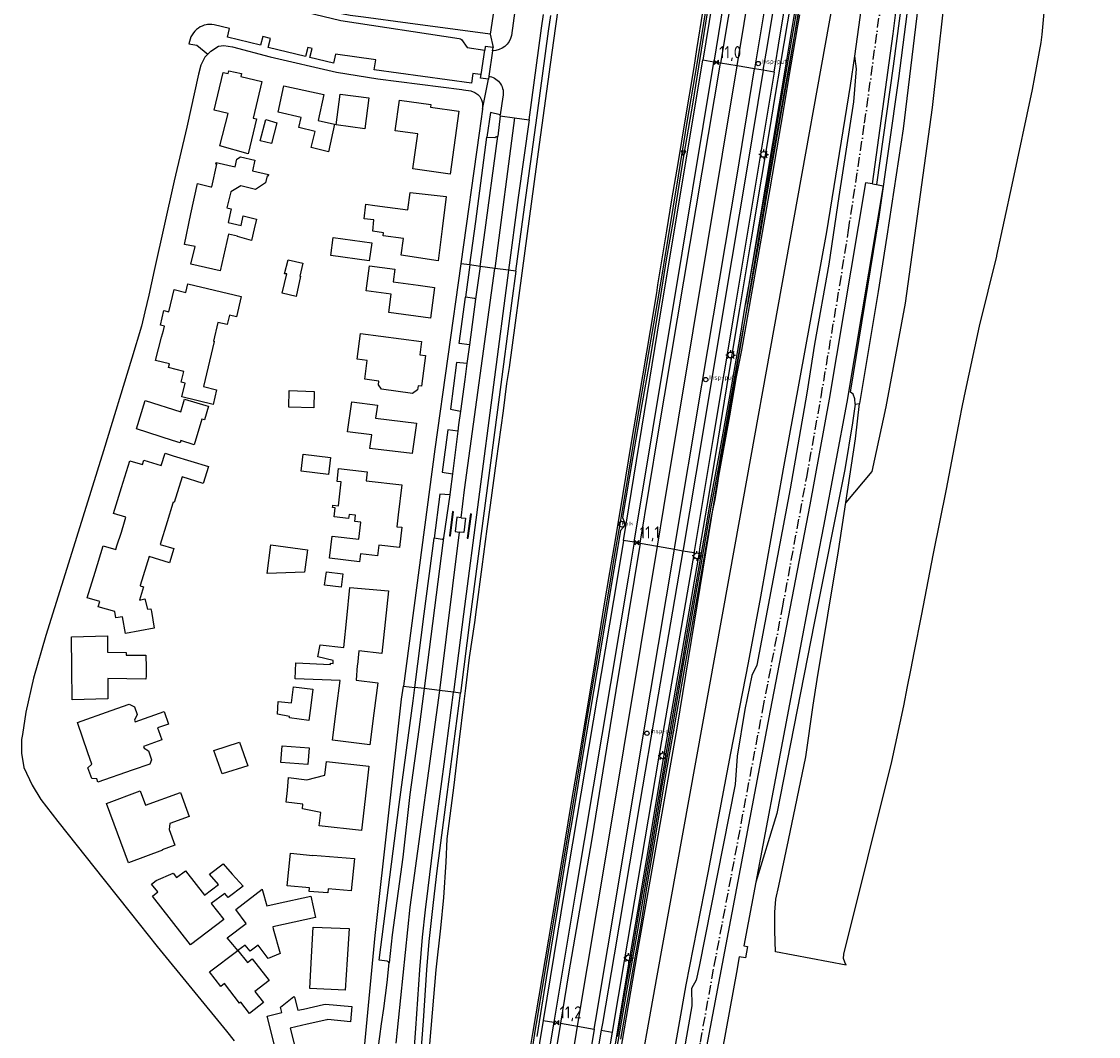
# Model space of a CAD drawing. Extents: x 165936 to 168490, y 440742 to 446306.
# Tile 16 of 78: x 168004 to 168225, y 441117 to 441326. Entities that reach past the tile are written whole.
import ezdxf

# ---------------------------------------------------------------- set-up
doc = ezdxf.new("R2010")
doc.units = 0
doc.header["$LTSCALE"] = 4
doc.linetypes.add('SPOOR', pattern=[0.8, 0.5, -0.15, 0, -0.15])
doc.layers.get('0').update_dxf_attribs({"linetype": 'CONTINUOUS'})
for name, color, linetype in [('G_BTD', 3, 'CONTINUOUS'), ('G_KWD', 1, 'CONTINUOUS'), ('G_OTD', 32, 'CONTINUOUS'), ('G_OWG', 6, 'CONTINUOUS'), ('G_OWT', 6, 'CONTINUOUS'), ('G_WGD', 7, 'CONTINUOUS'), ('LSHD', 3, 'CONTINUOUS'), ('LSPR', 7, 'CONTINUOUS'), ('LVGO', 3, 'CONTINUOUS'), ('PPALHM', 10, 'CONTINUOUS')]:
    doc.layers.add(name, color=color, linetype=linetype)
for name, color, linetype, true_color in [('PBRD', 7, 'CONTINUOUS', 0xbd2877), ('PPAL', 7, 'CONTINUOUS', 0xbd2877), ('PPUT', 7, 'CONTINUOUS', 0xbd2877)]:
    doc.layers.add(name, color=color, linetype=linetype, true_color=true_color)
doc.styles.add('ISO', font='ISO')
doc.linetypes.add('HAAG', pattern='A,0.25,-0.25,[151,BLOK.SHX,S=0.25,R=0,X=0,Y=0],-0.25,0.25', length=1)

# ---------------------------------------------------------------- blocks, each defined once
blk = doc.blocks.new('kilometerpaal')
at = {"color": 0}
for p, q in [((-0.44, 0.44), (0.44, -0.44)), ((-0.44, -0.44), (-0.44, 0.44)), ((0.44, 0.44), (-0.44, -0.44)), ((0.44, -0.44), (0.44, 0.44))]:
    blk.add_line(p, q, dxfattribs=at)
at = {"color": 0, "style": 'ISO'}
blk.add_attdef('KILOMETERPAAL', (0.59, 0.87), '', height=2.5, dxfattribs=at)
blk = doc.blocks.new('kolk')
at = {"color": 0}
blk.add_circle((0, 0), 0.6, dxfattribs=at)
at = {"color": 0, "linetype": 'Continuous', "style": 'ISO'}
blk.add_attdef('KOLK', (-0.04, -0.26), '', height=0.8, dxfattribs=at)
blk = doc.blocks.new('verkeersbord-pl')
at = {"linetype": 'Continuous'}
blk.add_circle((0, 0), 0.03, dxfattribs=at)
blk = doc.blocks.new('verkeersbord')
at = {"color": 0}
for p, q in [((0.5, 0.32), (-0.5, 0.32)), ((-0.5, 0.32), (0, -0.6)), ((0, -0.6), (0.5, 0.32))]:
    blk.add_line(p, q, dxfattribs=at)
blk = doc.blocks.new('lichtmast')
at = {"color": 0}
for p, q in [((-0.6, 0), (-1, 0)), ((-0.71, 0.71), (-0.42, 0.42)), ((0, 0.6), (0, 1)), ((0.42, 0.42), (0.71, 0.71)), ((0.6, 0), (1, 0)), ((-0.42, -0.42), (-0.71, -0.71)), ((0, -0.6), (0, -1)), ((0.42, -0.42), (0.71, -0.71))]:
    blk.add_line(p, q, dxfattribs=at)
blk.add_circle((0, 0), 0.6, dxfattribs=at)
blk = doc.blocks.new('klok')
at = {"color": 0}
blk.add_circle((0, 0), 0.45, dxfattribs=at)
at = {"style": 'ISO'}
blk.add_attdef('KLOK', (0.7, 0), '', height=0.9, dxfattribs=at)

msp = doc.modelspace()

# ---------------------------------------------------------------- linework, layer by layer
at = {"layer": 'G_BTD', "linetype": 'Continuous', "transparency": 33554687}
for points in [[(168224.046, 441624.943), (168225.135, 441619.869), (168220.937, 441582.046), (168218, 441534.811), (168215.793, 441513.484), (168206.566, 441448.027), (168202.366, 441414.138), (168200.428, 441396.554), (168197.71, 441368.118), (168190.996, 441308.066), (168185.43, 441267.867), (168181.44, 441246.576), (168178.596, 441233.291), (168173.252, 441226.959)], [(168222.022, 441625.218), (168221.072, 441620.466), (168219.664, 441610.998), (168218.496, 441603.909), (168217.378, 441595.411), (168214.791, 441571.778), (168213.636, 441554.071), (168212.53, 441539.575), (168211.432, 441527.234), (168205.692, 441487.967), (168202.976, 441468.812), (168200.125, 441451.47), (168197.903, 441432.63), (168195.638, 441403.446), (168194.016, 441389.381), (168190.16, 441348.599), (168188.544, 441333.207), (168185.004, 441303.736), (168181.683, 441281.656), (168179.878, 441270.313), (168176.011, 441247.284)], [(168119.795, 441071.022), (168122.543, 441071.181), (168123.875, 441071.607), (168124.694, 441072.428), (168125.622, 441077.239), (168127.333, 441087.349), (168129.902, 441104.114), (168134.434, 441129.714), (168150.516, 441218.253), (168171.461, 441334.474), (168173.215, 441346.248), (168175.235, 441360.904), (168177.422, 441378.326), (168183.587, 441424.796), (168186.195, 441445.684), (168187.488, 441458.019), (168189.102, 441469.999), (168188.639, 441470.443)], [(168175.182, 441247.145), (168175.059, 441248.276), (168174.708, 441249.178), (168174.179, 441249.608), (168180.094, 441285.66), (168184.119, 441314.032), (168187.3, 441338.551), (168191.575, 441378.106), (168194.465, 441406.224), (168195.078, 441417.857)], [(168193.462, 441404.329), (168192.53, 441396.533), (168189.928, 441373.215), (168187.65, 441353.634), (168184.935, 441331.657), (168182.921, 441316.564), (168179.537, 441292.255)], [(168213.576, 441323.093), (168215.355, 441342.602)], [(168213.376, 441321.428), (168213.576, 441323.093)], [(168212.07, 441314.394), (168213.376, 441321.428)], [(168174.977, 441318.665), (168174.127, 441312.636)], [(168211.583, 441311.768), (168212.07, 441314.394)], [(168174.127, 441312.636), (168169.238, 441282.569)], [(168207.378, 441292.175), (168211.583, 441311.768)], [(168204.269, 441277.685), (168207.378, 441292.175)], [(168169.238, 441282.569), (168160.331, 441233.883)], [(168200.714, 441263.171), (168204.234, 441277.522)], [(168204.234, 441277.522), (168204.269, 441277.685)], [(168197.605, 441248.87), (168200.714, 441263.171)], [(168175.182, 441247.145), (168174.629, 441243.343), (168172.991, 441233.745), (168166.715, 441202.161), (168159.075, 441163.084), (168154.77, 441148.966)], [(168173.252, 441226.959), (168175.249, 441240.038), (168176.011, 441247.284)], [(168175.182, 441247.145), (168176.011, 441247.284)], [(168196.411, 441242.63), (168197.09, 441246.175), (168197.605, 441248.867)], [(168197.605, 441248.867), (168197.605, 441248.87)], [(168193.936, 441229.707), (168196.407, 441242.609)], [(168196.407, 441242.609), (168196.411, 441242.63)], [(168160.331, 441233.883), (168155.678, 441207.584)], [(168191.262, 441216.497), (168193.936, 441229.707)], [(168173.329, 441131.918), (168158.795, 441134.641), (168158.62, 441138.941), (168158.641, 441142.779), (168158.851, 441145.506), (168159.444, 441148.244), (168161.464, 441157.569), (168165.015, 441174.695), (168166.506, 441185.299), (168167.331, 441190.589), (168171.73, 441216.996), (168173.252, 441226.959)], [(168188.802, 441203.65), (168191.262, 441216.497)], [(168155.678, 441207.584), (168153.165, 441194.029)], [(168187.362, 441196.415), (168188.802, 441203.65)], [(168186.587, 441192.522), (168187.362, 441196.415)], [(168153.165, 441194.029), (168149.511, 441175.464)], [(168185.924, 441189.188), (168186.587, 441192.522)], [(168185.133, 441185.214), (168185.924, 441189.188)], [(168182.692, 441173.747), (168185.133, 441185.214)], [(168149.511, 441175.464), (168144.844, 441150.857)], [(168172.797, 441134.158), (168182.692, 441173.747)], [(168144.844, 441150.857), (168140.344, 441127.872)], [(168172.774, 441133.313), (168172.797, 441134.158)], [(168173.005, 441132.509), (168172.774, 441133.313)], [(168173.329, 441131.918), (168173.005, 441132.509)], [(168140.344, 441127.872), (168137.341, 441110.792)]]:
    msp.add_lwpolyline(points, dxfattribs=at)
at = {"layer": 'G_KWD', "linetype": 'Continuous', "transparency": 33554687}
for points in [[(168179.537, 441292.255), (168180.922, 441292.022), (168173.439, 441247.547), (168168.653, 441222.069), (168166.026, 441208.69), (168160.672, 441180.495), (168154.77, 441148.966)], [(168178.724, 441292.392), (168179.537, 441292.255)], [(168154.77, 441148.966), (168152.28, 441135.861), (168153.021, 441135.723), (168152.599, 441133.408), (168151.328, 441133.649), (168150.737, 441130.386), (168147.904, 441114.736), (168148.272, 441114.664), (168147.062, 441108.425), (168146.747, 441108.486), (168145.727, 441102.951), (168144.285, 441094.275), (168144.181, 441092.316), (168143.094, 441085.944), (168142.046, 441080.312), (168141.309, 441076.351), (168141.127, 441076.392), (168139.192, 441066.373), (168138.862, 441066.421), (168138.426, 441066.392), (168135.751, 441066.875)]]:
    msp.add_lwpolyline(points, dxfattribs=at)
at = {"layer": 'G_OTD', "linetype": 'Continuous', "transparency": 33554687}
for points in [[(168042.149, 441319.041), (168041.536, 441318.428), (168040.742, 441316.756), (168040.2, 441314.945), (168037.842, 441304.061), (168035.249, 441293.031), (168031.104, 441274.615), (168030.029, 441269.527), (168029.182, 441266.101), (168028.498, 441263.198), (168026.518, 441256.623), (168020.684, 441237.544), (168013.846, 441215.556), (168008.881, 441199.663), (168006.307, 441190.895), (168004.757, 441183.869), (168004.055, 441179.329), (168003.888, 441178.251), (168003.871, 441175.474), (168004.346, 441172.537), (168006.072, 441168.862), (168007.841, 441165.967), (168011.332, 441161.419), (168020.848, 441149.415), (168026.187, 441142.742), (168031.744, 441135.729), (168045.962, 441118.361), (168047.534, 441116.386)], [(168052.122, 441305.735), (168050.457, 441298.555), (168044.612, 441300.184), (168046.302, 441306.867), (168043.463, 441307.525), (168045.294, 441315.299), (168046.354, 441315.081), (168046.48, 441315.625), (168049.081, 441315.056), (168048.96, 441314.46), (168053.218, 441313.415), (168051.467, 441305.87), (168052.122, 441305.735)], [(168064.2, 441303.15), (168060.815, 441303.976), (168061.3, 441306), (168056.571, 441307.143), (168057.748, 441312.569), (168065.963, 441310.74), (168064.804, 441305.393), (168068.173, 441304.646), (168066.931, 441299), (168063.376, 441299.844), (168064.2, 441303.15)], [(168069.329, 441310.847), (168075.23, 441310.09), (168074.41, 441303.705), (168068.522, 441304.552), (168069.329, 441310.847)], [(168087.89, 441308.151), (168093.718, 441307.342), (168091.921, 441294.408), (168084.267, 441295.471), (168085.267, 441302.672), (168080.655, 441303.326), (168081.545, 441309.597), (168087.966, 441308.686), (168087.89, 441308.151)], [(168056.337, 441304.969), (168055.21, 441300.721), (168052.915, 441301.275), (168054.06, 441305.594), (168056.337, 441304.969)], [(168038.68, 441275.883), (168039.516, 441279.543), (168037.334, 441279.956), (168038.685, 441286.237), (168040.021, 441292.447), (168042.738, 441291.817), (168042.943, 441291.769), (168044.023, 441296.426), (168043.799, 441296.478), (168043.871, 441296.79), (168047.768, 441295.886), (168048.129, 441297.445), (168048.873, 441297.95), (168051.805, 441297.27), (168051.301, 441295.098), (168054.643, 441294.323), (168054.566, 441293.992), (168054.361, 441294.039), (168054.025, 441292.587), (168051.944, 441291.273), (168048.944, 441291.969), (168046.844, 441290.793), (168046.078, 441287.491), (168046.955, 441287.287), (168046.302, 441284.472), (168048.967, 441283.835), (168049.427, 441285.821), (168052.172, 441285.185), (168051.689, 441283.178), (168051.114, 441280.793), (168048.218, 441281.563), (168048.23, 441281.682), (168046.417, 441282.073), (168044.691, 441274.511), (168038.68, 441275.883)], [(168083.723, 441290.662), (168091.092, 441289.797), (168090.291, 441283.197), (168089.491, 441276.612), (168081.851, 441277.74), (168082.346, 441281.157), (168078.192, 441281.746), (168078.271, 441282.337), (168076.029, 441282.706), (168076.248, 441284.982), (168074.239, 441285.237), (168074.641, 441288.213), (168076.486, 441287.963), (168083.207, 441287.098), (168083.723, 441290.662)], [(168075.305, 441276.616), (168067.414, 441277.708), (168067.889, 441281.399), (168075.815, 441280.302), (168075.305, 441276.616)], [(168058.634, 441276.767), (168061.633, 441276.125), (168061.057, 441273.447), (168061.162, 441273.424), (168060.298, 441269.262), (168057.435, 441269.962), (168058.345, 441273.947), (168057.92, 441273.913), (168058.634, 441276.767)], [(168087.865, 441264.842), (168079.343, 441265.974), (168079.845, 441269.75), (168074.676, 441270.437), (168075.357, 441275.558), (168080.541, 441274.868), (168080.194, 441272.263), (168085.36, 441271.576), (168088.722, 441271.129), (168087.865, 441264.842)], [(168032.415, 441263.36), (168033.127, 441266.388), (168034.151, 441266.148), (168035.215, 441270.678), (168037.603, 441270.117), (168038.009, 441271.845), (168049.022, 441269.257), (168048.045, 441265.101), (168046.592, 441265.443), (168046.133, 441263.492), (168044.183, 441263.95), (168043.279, 441260.103), (168043.469, 441260.058), (168043.453, 441259.99), (168041.283, 441250.753), (168043.958, 441250.092), (168043.213, 441247.079), (168036.806, 441248.664), (168037.502, 441251.477), (168036.665, 441251.676), (168037.236, 441253.835), (168034.072, 441254.672), (168034.256, 441255.45), (168031.385, 441256.131), (168032.654, 441260.926), (168033.008, 441262.262), (168033.242, 441263.148), (168032.415, 441263.36)], [(168086.041, 441260.016), (168085.678, 441257.279), (168086.877, 441257.12), (168086.02, 441250.833), (168085.33, 441250.925), (168085.218, 441250.068), (168084.202, 441249.375), (168077.845, 441250.206), (168077.207, 441251.139), (168077.306, 441251.891), (168074.398, 441252.271), (168074.905, 441256.152), (168072.831, 441256.428), (168073.529, 441261.675), (168086.041, 441260.016)], [(168058.877, 441249.931), (168064.026, 441249.766), (168063.918, 441246.381), (168058.768, 441246.546), (168058.877, 441249.931)], [(168036.587, 441239.672), (168036.429, 441239.241), (168034.919, 441239.721), (168027.52, 441242.071), (168029.302, 441247.895), (168036.623, 441245.561), (168037.381, 441248.163), (168041.743, 441246.895), (168042.268, 441246.741), (168041.439, 441243.915), (168040.911, 441244.07), (168039.37, 441238.832), (168036.587, 441239.672)], [(168084.115, 441237.027), (168075.451, 441238.079), (168075.851, 441240.83), (168070.83, 441241.44), (168071.727, 441247.607), (168076.986, 441246.969), (168076.597, 441244.295), (168085.023, 441243.272), (168084.115, 441237.027)], [(168023.245, 441217.331), (168023.482, 441218.067), (168024.379, 441220.882), (168025.014, 441222.99), (168025.328, 441223.971), (168022.797, 441224.692), (168024.428, 441230.028), (168026.107, 441235.523), (168028.738, 441234.793), (168029, 441235.656), (168032.584, 441234.534), (168033.374, 441237.082), (168035.053, 441236.561), (168042.263, 441234.325), (168041.194, 441230.877), (168036.886, 441232.212), (168035.264, 441226.978), (168035.054, 441227.043), (168034.975, 441226.788), (168033.788, 441222.954), (168032.358, 441218.339), (168035.181, 441217.489), (168034.276, 441214.543), (168030.076, 441215.833), (168028.246, 441209.878), (168028.233, 441209.836), (168028.96, 441209.604), (168028.14, 441206.896), (168029.191, 441207.159), (168029.729, 441205.011), (168030.465, 441205.105), (168030.556, 441204.572), (168031.144, 441201.114), (168025.228, 441200.021), (168024.588, 441203.485), (168023.277, 441203.295), (168023.04, 441204.535), (168019.608, 441205.494), (168019.962, 441206.645), (168017.378, 441207.367), (168019.002, 441212.653), (168020.662, 441218.053), (168023.245, 441217.331)], [(168061.767, 441236.905), (168067.356, 441236.195), (168066.908, 441232.671), (168061.32, 441233.381), (168061.767, 441236.905)], [(168068.993, 441226.255), (168069.559, 441231.192), (168068.695, 441231.292), (168068.995, 441233.904), (168074.856, 441233.232), (168074.65, 441231.434), (168081.972, 441230.594), (168081.268, 441224.434), (168080.989, 441221.988), (168082.031, 441221.869), (168081.555, 441217.704), (168077.255, 441218.195), (168077.007, 441216.024), (168073.492, 441216.426), (168073.306, 441214.796), (168067.158, 441215.498), (168067.678, 441220.049), (168073.147, 441219.424), (168073.549, 441222.939), (168072.364, 441223.074), (168072.511, 441224.365), (168071.169, 441224.518), (168071.075, 441223.695), (168068.111, 441224.034), (168068.318, 441225.839), (168067.795, 441225.899), (168067.832, 441226.228), (168067.85, 441226.386), (168068.993, 441226.255)], [(168055.104, 441218.23), (168062.64, 441217.219), (168062.024, 441212.624), (168054.317, 441212.36), (168055.104, 441218.23)], [(168069.882, 441212.273), (168069.518, 441209.548), (168066.133, 441210), (168066.556, 441212.717), (168069.882, 441212.273)], [(168060.242, 441193.993), (168067.356, 441193.708), (168067.365, 441193.928), (168067.895, 441193.907), (168067.917, 441194.467), (168064.767, 441195.283), (168065.243, 441197.751), (168070.11, 441197.182), (168070.714, 441203.202), (168071.344, 441209.484), (168079.286, 441208.792), (168078.579, 441202.369), (168077.867, 441195.909), (168073.19, 441196.459), (168072.87, 441193.61), (168072.861, 441193.477), (168072.653, 441190.48), (168077.067, 441189.917), (168076.274, 441183.705), (168075.437, 441177.144), (168067.78, 441178.121), (168068.609, 441184.621), (168069.346, 441190.395), (168060.113, 441190.766), (168060.242, 441193.993)], [(168025.374, 441195.607), (168029.279, 441195.594), (168029.432, 441195.593), (168029.448, 441193.063), (168029.458, 441191.369), (168029.428, 441190.684), (168021.594, 441190.779), (168021.633, 441186.633), (168014.265, 441186.423), (168014.205, 441192.855), (168014.144, 441199.336), (168021.512, 441199.546), (168021.543, 441196.19), (168025.388, 441196.15), (168025.374, 441195.607)], [(168063.728, 441188.618), (168063.292, 441185.275), (168062.885, 441182.16), (168058.895, 441182.706), (168058.937, 441182.991), (168056.439, 441183.501), (168056.629, 441186.079), (168059.349, 441185.801), (168059.777, 441189.068), (168063.728, 441188.618)], [(168017.525, 441172.448), (168018.296, 441173.189), (168017.493, 441175.523), (168015.335, 441181.795), (168022.32, 441184.238), (168025.953, 441185.509), (168027.113, 441184.952), (168027.662, 441183.388), (168027.105, 441182.231), (168027.217, 441181.91), (168033.192, 441184.001), (168034.084, 441181.453), (168031.809, 441180.657), (168031.99, 441180.14), (168032.678, 441178.175), (168028.94, 441176.867), (168029.059, 441176.527), (168029.956, 441175.961), (168030.577, 441174.123), (168030.214, 441173.223), (168026.574, 441171.95), (168019.566, 441169.5), (168019.338, 441170.161), (168018.281, 441170.253), (168017.525, 441172.448)], [(168048.628, 441177.735), (168050.357, 441172.852), (168045.072, 441171.242), (168043.379, 441175.983), (168048.628, 441177.735)], [(168062.713, 441173.127), (168057.161, 441173.54), (168057.416, 441176.963), (168062.968, 441176.549), (168062.713, 441173.127)], [(168058.741, 441170.487), (168062.512, 441170.013), (168066.21, 441170.941), (168066.526, 441173.759), (168075.217, 441172.783), (168074.466, 441166.093), (168073.732, 441159.548), (168065.041, 441160.524), (168065.347, 441163.249), (168061.631, 441164.023), (168061.694, 441164.995), (168058.247, 441165.383), (168058.483, 441167.82), (168058.741, 441170.487)], [(168034.324, 441161.003), (168034.204, 441159.801), (168035.394, 441156.571), (168032.771, 441155.605), (168032.806, 441155.511), (168025.831, 441152.95), (168023.577, 441159.055), (168021.323, 441165.159), (168028.271, 441167.707), (168029.345, 441164.779), (168036.513, 441167.419), (168037.774, 441163.994), (168038.332, 441162.479), (168034.324, 441161.003)], [(168071.569, 441147.202), (168066.858, 441147.58), (168066.774, 441146.761), (168062.963, 441147.065), (168063.036, 441147.771), (168058.46, 441148.241), (168059.144, 441154.906), (168063.73, 441154.435), (168063.738, 441154.515), (168072.252, 441153.832), (168071.569, 441147.202)], [(168031.525, 441149.306), (168035.026, 441150.804), (168035.722, 441149.894), (168037.568, 441151.305), (168041.483, 441146.303), (168044.366, 441148.505), (168042.515, 441150.599), (168045.282, 441152.701), (168047.153, 441150.633), (168049.393, 441148.158), (168046.325, 441145.811), (168045.671, 441146.633), (168042.819, 441144.599), (168045.421, 441141.275), (168038.609, 441136.067), (168034.697, 441141.063), (168030.756, 441146.097), (168031.88, 441146.957), (168030.602, 441148.577), (168031.525, 441149.306)], [(168048.289, 441134.915), (168047.286, 441136.132), (168046.13, 441137.535), (168050.055, 441140.464), (168047.911, 441143.359), (168053.317, 441147.532), (168053.402, 441147.226), (168054.265, 441144.135), (168056.411, 441144.6), (168063.32, 441146.098), (168064.273, 441141.704), (168055.477, 441139.796), (168055.594, 441139.377), (168057.002, 441134.333), (168054.556, 441133.305), (168052.502, 441136.026), (168050.841, 441134.807), (168049.814, 441136.034), (168048.289, 441134.915)], [(168063.094, 441127.12), (168063.417, 441133.649), (168063.821, 441139.755), (168071.196, 441139.427), (168070.773, 441133.105), (168070.35, 441126.792), (168063.094, 441127.12)], [(168048.289, 441134.915), (168050.322, 441132.5), (168051.284, 441133.226), (168054.73, 441128.763), (168051.837, 441126.512), (168053.559, 441124.26), (168050.72, 441122.009), (168048.913, 441124.35), (168048.632, 441124.138), (168045.546, 441128.132), (168044.804, 441127.572), (168042.505, 441130.545), (168048.289, 441134.915)], [(168056.852, 441111.389), (168054.305, 441121.433), (168057.367, 441122.209), (168057.087, 441123.316), (168059.783, 441125.452), (168059.954, 441125.381), (168060.67, 441122.655), (168061.809, 441122.91), (168065.91, 441123.829), (168066.293, 441123.915)], [(168066.293, 441123.915), (168071.717, 441123.404), (168071.426, 441120.313), (168066.825, 441120.746), (168066.577, 441120.688), (168062.537, 441119.783), (168059.036, 441118.999), (168060.344, 441113.835)]]:
    msp.add_lwpolyline(points, dxfattribs=at)
at = {"layer": 'G_OWG', "linetype": 'Continuous', "transparency": 33554687}
for points in [[(168166.098, 441354.706), (168164.521, 441345.277), (168162.589, 441333.851), (168159.788, 441317.189), (168158.656, 441310.37), (168157.524, 441303.551), (168155.907, 441293.811), (168153.643, 441280.273), (168151.378, 441266.735), (168149.142, 441253.236), (168146.906, 441239.738), (168145.049, 441228.573), (168143.192, 441217.408), (168143.072, 441216.688), (168139.387, 441195.481), (168135.703, 441174.274), (168132.188, 441153.445), (168128.674, 441132.617), (168126.215, 441118.128), (168123.756, 441103.64), (168123.248, 441100.646), (168121.98, 441093.083), (168120.751, 441085.74)], [(168087.268, 441110.048), (168089.079, 441130.937), (168090.02, 441139.515), (168090.618, 441145.791), (168091.102, 441153.057), (168091.318, 441157.879), (168092.777, 441168.879), (168093.77, 441177.728), (168094.841, 441186.052), (168095.15, 441188.844), (168095.896, 441195.092), (168096.984, 441202.318), (168097.323, 441205.003), (168098.528, 441213.76), (168099.544, 441221.535), (168100.201, 441226.399), (168101.443, 441235.48), (168102.868, 441245.773), (168103.565, 441251.368), (168104.13, 441254.697), (168107.324, 441278.655), (168110.097, 441298.976), (168112.557, 441316.887), (168113.663, 441324.792), (168115.445, 441337.542)], [(168144.945, 441328.801), (168143.478, 441319.879), (168141.774, 441309.193), (168139.889, 441298.098), (168137.795, 441285.26), (168136.337, 441276.781), (168135.157, 441269.471), (168132.811, 441255.459), (168131.319, 441247.063), (168129.46, 441236.37), (168127.378, 441223.86), (168127.958, 441222.373), (168126.94, 441221.194), (168126.409, 441217.91), (168125.178, 441210.737), (168122.864, 441197.025), (168119.053, 441174.357), (168118.135, 441168.805), (168116.798, 441160.557), (168116.473, 441158.736), (168114.967, 441149.476), (168113.998, 441143.526), (168113.169, 441138.568), (168111.688, 441129.304), (168110.487, 441122.023), (168109.75, 441117.276)], [(168163.689, 441327.098), (168163.307, 441324.867), (168161.933, 441316.837), (168159.862, 441304.612), (168157.584, 441291.351), (168153.143, 441266.081), (168151.764, 441258.274), (168150.723, 441252.745), (168149.307, 441244.742), (168147.043, 441232.344), (168146.837, 441230.926), (168146.345, 441227.539), (168145.574, 441224.071), (168143.091, 441210.009), (168140.24, 441193.778), (168137.662, 441179.352), (168135.935, 441169.347), (168134.287, 441159.478), (168132.363, 441148.186), (168131.079, 441140.336), (168129.724, 441132.652), (168126.91, 441116.744)], [(168147.473, 441317.192), (168146.083, 441317.423)], [(168156.255, 441315.734), (168154.483, 441316.029)], [(168126.319, 441117.248), (168127.718, 441125.357), (168128.26, 441128.499), (168129.035, 441132.845), (168129.809, 441137.19), (168130.868, 441143.339), (168131.926, 441149.488), (168133.214, 441156.955), (168134.501, 441164.421), (168135.07, 441168.03), (168135.827, 441172.417), (168136.584, 441176.805), (168138.052, 441185.142), (168139.52, 441193.479), (168140.779, 441200.799), (168142.245, 441209.061), (168143.712, 441217.322), (168144.516, 441221.891), (168145.321, 441226.46), (168147.066, 441235.899), (168149.3, 441248.406), (168151.534, 441260.913), (168152.606, 441267.661)], [(168130.955, 441218.578), (168129.748, 441218.788)], [(168137.997, 441217.354), (168139.77, 441217.046)]]:
    msp.add_lwpolyline(points, dxfattribs=at)
at = {"layer": 'G_OWT', "linetype": 'Continuous', "transparency": 33554687}
for points in [[(168167.111, 441354.545), (168166.129, 441348.732), (168164.303, 441337.548), (168162.491, 441326.438), (168160.891, 441317.009), (168152.606, 441267.661)], [(168152.606, 441267.661), (168153.419, 441272.139), (168155.339, 441283.152), (168157.321, 441294.483), (168161.264, 441316.947), (168162.185, 441322.474), (168163.528, 441329.829), (168165.016, 441338.073), (168166.43, 441345.125), (168168.087, 441354.389)], [(168143.88, 441328.065), (168142.575, 441320.027), (168141.979, 441316.335), (168140.117, 441305.362), (168138.762, 441297.016), (168137.414, 441289.102), (168136.373, 441282.783), (168134.532, 441271.654), (168134.323, 441270.039), (168133.003, 441262.272), (168130.714, 441248.555), (168129.069, 441238.839), (168127.412, 441228.794), (168125.89, 441219.716), (168124.66, 441212.543), (168123.529, 441205.758), (168121.384, 441192.523), (168120.042, 441184.378), (168118.723, 441176.483), (168116.828, 441165.339), (168114.798, 441153.227), (168112.839, 441141.356), (168112.107, 441137.295), (168108.871, 441117.878), (168106.611, 441104.308)], [(168108.089, 441109.855), (168109.474, 441118.755), (168109.855, 441121.126), (168111.826, 441132.664), (168113.629, 441143.597), (168114.326, 441147.741), (168116.308, 441159.735), (168118.343, 441171.999), (168120.118, 441182.657), (168122.384, 441196.252), (168124.727, 441209.984), (168125.696, 441215.934), (168126.838, 441222.513), (168128.663, 441233.162), (168130.032, 441241.582), (168132.719, 441257.361), (168134.873, 441269.984), (168136.733, 441281.212), (168138.852, 441294.045), (168140.645, 441305.057), (168142.241, 441314.655), (168143.16, 441319.931), (168144.47, 441327.968)]]:
    msp.add_lwpolyline(points, dxfattribs=at)
at = {"layer": 'G_WGD', "linetype": 'Continuous', "transparency": 33554687}
for points in [[(168110.302, 441418.745), (168110.62, 441418.426), (168111.515, 441416.858), (168112.145, 441415.173), (168112.515, 441413.244), (168112.381, 441410.821), (168111.172, 441402.725), (168109.823, 441391.432), (168106.99, 441368.688), (168100.188, 441323.166)], [(168160.296, 441416.327), (168158.65, 441406.333), (168145.768, 441329.526), (168143.82, 441317.799)], [(168162.418, 441415.971), (168148.035, 441329.194), (168146.083, 441317.423)], [(168163.924, 441415.718), (168158.577, 441383.229), (168150.651, 441335.996), (168147.473, 441317.192)], [(168150.887, 441316.626), (168159.612, 441369.27), (168167.145, 441415.178)], [(168170.952, 441414.539), (168165.403, 441381.309), (168158.495, 441340.33), (168154.483, 441316.029)], [(168156.255, 441315.734), (168157.034, 441320.406), (168160.583, 441341.568), (168165.214, 441369.061), (168171.124, 441404.348), (168172.774, 441414.233)], [(168158.472, 441315.366), (168159.671, 441322.59), (168163.535, 441345.443), (168168.394, 441374.492), (168173.307, 441403.753), (168175.003, 441413.859)], [(168178.724, 441292.392), (168182.962, 441323.197), (168185.684, 441345.183), (168187.567, 441361.318), (168190.341, 441384.794), (168191.792, 441396.897), (168192.58, 441401.804), (168193.462, 441404.329)], [(168177.498, 441336.539), (168174.977, 441318.665)], [(168044.854, 441333.252), (168044.136, 441330.201), (168044.291, 441330.246), (168046.388, 441331.562), (168069.471, 441325.98), (168093.799, 441322.277), (168094.041, 441322.199), (168094.264, 441322.082), (168095.445, 441320.4), (168099.031, 441319.888)], [(168100.188, 441323.166), (168083.257, 441325.439), (168074.12, 441326.633), (168071.383, 441326.954), (168069.62, 441327.355), (168062.029, 441329.21), (168044.854, 441333.252)], [(168105.247, 441327.967), (168104.546, 441322.899)], [(168105.405, 441274.474), (168106.97, 441286.118), (168109.804, 441306.445), (168112.133, 441323.748), (168112.59, 441326.978)], [(168108.147, 441305.543), (168110.73, 441324.383), (168111.144, 441327.183)], [(168098.292, 441314.856), (168098.121, 441314.893), (168096.619, 441315.103), (168096.335, 441313.062), (168076.334, 441315.817), (168076.679, 441317.892), (168068.405, 441319.05), (168067.99, 441317.223), (168063.111, 441318.331), (168063.56, 441320.188), (168062.687, 441320.4), (168062.242, 441318.563), (168054.567, 441320.44), (168055.007, 441322.259), (168053.414, 441322.645), (168052.986, 441320.876), (168046.195, 441322.556), (168046.616, 441324.292), (168043.481, 441325.077), (168042.946, 441325.154)], [(168100.188, 441323.166), (168100.756, 441320.411)], [(168038.264, 441321.165), (168039.862, 441320.871), (168042.149, 441319.041)], [(168042.149, 441319.041), (168042.762, 441319.655), (168044.329, 441320.675), (168045.446, 441320.812), (168047.227, 441320.559), (168054.949, 441318.469), (168068.597, 441315.358), (168077.075, 441313.987), (168094.31, 441311.776), (168094.693, 441311.707), (168096.152, 441311.513), (168096.977, 441311.179), (168097.599, 441310.751), (168098, 441310.326), (168098.368, 441309.686), (168098.572, 441309.048), (168098.567, 441307.74)], [(168100.756, 441320.411), (168099.142, 441320.644), (168099.031, 441319.888)], [(168100.661, 441319.75), (168100.756, 441320.411)], [(168098.292, 441314.856), (168099.031, 441319.888)], [(168100.661, 441319.75), (168099.908, 441314.514)], [(168127.549, 441219.17), (168135.104, 441265.329), (168143.82, 441317.799)], [(168174.977, 441318.665), (168175.385, 441316.049), (168174.795, 441309.238), (168171.78, 441289.806), (168169.749, 441275.899), (168166.784, 441259.452), (168165.239, 441249.418), (168161.818, 441229.74), (168154.932, 441193.551), (168153.938, 441191.417), (168152.463, 441184.453), (168150.914, 441174.88), (168150.5, 441169.01), (168143.062, 441131.667), (168142.484, 441128.828), (168141.516, 441127.136), (168141.584, 441123.585), (168136.44, 441094.358), (168134.179, 441083.542), (168132.16, 441073.971), (168131.248, 441068.141)], [(168146.083, 441317.423), (168143.82, 441317.799)], [(168129.748, 441218.788), (168137.385, 441264.98), (168146.083, 441317.423)], [(168130.955, 441218.578), (168134.672, 441241.091), (168141.214, 441280.154), (168147.473, 441317.192)], [(168134.529, 441217.957), (168135.859, 441225.96), (168150.887, 441316.626)], [(168137.997, 441217.354), (168138.093, 441217.926), (168143.648, 441251.071), (168150.878, 441294.198), (168154.483, 441316.029)], [(168156.255, 441315.734), (168152.871, 441295.445), (168148.24, 441267.686), (168143.695, 441240.479), (168139.81, 441217.28), (168139.77, 441217.046)], [(168150.887, 441316.626), (168147.473, 441317.192)], [(168154.483, 441316.029), (168150.887, 441316.626)], [(168158.472, 441315.366), (168156.255, 441315.734)], [(168099.812, 441313.894), (168098.184, 441314.118), (168098.292, 441314.856)], [(168098.567, 441307.74), (168099.812, 441313.894)], [(168099.908, 441314.514), (168099.812, 441313.894)], [(168099.908, 441314.514), (168100.085, 441314.476)], [(168158.472, 441315.366), (168154.921, 441293.975), (168150.392, 441266.899), (168145.919, 441239.901), (168142.086, 441216.856), (168142.05, 441216.65)], [(168102.76, 441310.288), (168102.228, 441306.578)], [(168098.567, 441307.74), (168097.868, 441302.836), (168094.125, 441275.99)], [(168102.228, 441306.578), (168100.225, 441307.074), (168099.481, 441302.022)], [(168105.175, 441305.97), (168101.101, 441275.052)], [(168102.202, 441306.398), (168101.703, 441302.186)], [(168102.202, 441306.398), (168102.228, 441306.578)], [(168102.202, 441306.398), (168105.175, 441305.97)], [(168108.147, 441305.543), (168105.938, 441289.628), (168103.928, 441274.672)], [(168105.175, 441305.97), (168108.147, 441305.543)], [(168095.992, 441275.739), (168097.203, 441284.645), (168099.481, 441302.022)], [(168098.093, 441275.456), (168098.938, 441281.378), (168101.703, 441302.186)], [(168099.481, 441302.022), (168101.123, 441301.934), (168101.319, 441302.046), (168101.703, 441302.186)], [(168178.724, 441292.392), (168177.267, 441292.637), (168169.784, 441248.162), (168165.854, 441226.442), (168157.671, 441184.201), (168135.518, 441067.129)], [(168094.125, 441275.99), (168088.785, 441237.93), (168082.32, 441189.258)], [(168095.992, 441275.739), (168094.125, 441275.99)], [(168095.992, 441275.739), (168095.097, 441269.161)], [(168098.093, 441275.456), (168095.992, 441275.739)], [(168103.928, 441274.672), (168094.675, 441204.001), (168092.608, 441187.966)], [(168105.405, 441274.474), (168104.522, 441267.899), (168101.994, 441248.559), (168096.029, 441203.503), (168094.056, 441187.785)], [(168094.168, 441223.831), (168094.881, 441229.533), (168101.101, 441275.052)], [(168098.093, 441275.456), (168097.128, 441268.691)], [(168101.101, 441275.052), (168098.093, 441275.456)], [(168103.928, 441274.672), (168101.101, 441275.052)], [(168105.405, 441274.474), (168103.928, 441274.672)], [(168095.891, 441259.336), (168093.788, 441259.632), (168095.097, 441269.161)], [(168097.128, 441268.691), (168096.936, 441268.822), (168095.097, 441269.161)], [(168097.128, 441268.691), (168095.891, 441259.336)], [(168095.891, 441259.336), (168095.38, 441255.476)], [(168095.38, 441255.476), (168093.266, 441255.738), (168092.028, 441246.105), (168094.046, 441245.74)], [(168095.38, 441255.476), (168094.951, 441252.237), (168094.046, 441245.74)], [(168094.046, 441245.74), (168093.648, 441242.883), (168093.493, 441241.619)], [(168093.493, 441241.619), (168091.477, 441241.879), (168090.31, 441233.177), (168092.421, 441232.873)], [(168093.493, 441241.619), (168092.421, 441232.873)], [(168092.421, 441232.873), (168091.967, 441229.167), (168091.876, 441228.533)], [(168091.876, 441228.533), (168089.828, 441228.698), (168088.665, 441219.651)], [(168091.876, 441228.533), (168090.598, 441219.673)], [(168092.65, 441225.066), (168092.441, 441225.088), (168091.775, 441220.134), (168091.983, 441220.106), (168092.65, 441225.066)], [(168094.168, 441223.831), (168093.294, 441223.918), (168092.954, 441220.977), (168093.799, 441220.877)], [(168094.168, 441223.831), (168095.108, 441223.738), (168094.728, 441220.766), (168093.799, 441220.877)], [(168095.439, 441219.633), (168095.647, 441219.606), (168096.297, 441224.579), (168096.089, 441224.606), (168095.439, 441219.633)], [(168093.799, 441220.877), (168089.73, 441188.328)], [(168084.71, 441188.958), (168086.594, 441204.071), (168088.665, 441219.651)], [(168090.598, 441219.673), (168090.458, 441218.7), (168086.563, 441188.725)], [(168090.598, 441219.673), (168090.438, 441219.452), (168090.276, 441219.341), (168088.665, 441219.651)], [(168127.549, 441219.17), (168126.322, 441211.67), (168115.451, 441147.23), (168111.063, 441120.57)], [(168129.748, 441218.788), (168128.526, 441211.397), (168117.713, 441146.924), (168113.249, 441120.199)], [(168130.955, 441218.578), (168125.966, 441188.36), (168121.044, 441157.862), (168116.251, 441130.132), (168114.575, 441119.974)], [(168129.748, 441218.788), (168127.549, 441219.17)], [(168130.955, 441218.578), (168134.529, 441217.957)], [(168118.109, 441119.374), (168124.19, 441155.737), (168134.529, 441217.957)], [(168121.554, 441118.789), (168121.808, 441120.318), (168126.862, 441150.594), (168131.434, 441178.184), (168137.997, 441217.354)], [(168139.77, 441217.046), (168134.262, 441185.083), (168130.926, 441165.357), (168125.641, 441134.053), (168123.221, 441119.905), (168122.991, 441118.546)], [(168142.05, 441216.65), (168134.717, 441174.443), (168127.688, 441132.783), (168125.208, 441118.169)], [(168134.529, 441217.957), (168137.997, 441217.354)], [(168139.77, 441217.046), (168142.05, 441216.65)], [(168073.473, 441104.052), (168073.727, 441107.39), (168073.961, 441110.105), (168074.185, 441113.561), (168076.494, 441137.99), (168081.966, 441186.585), (168082.32, 441189.258)], [(168079.388, 441132.385), (168079.253, 441132.583), (168079.024, 441132.746), (168077.368, 441132.915), (168081.447, 441164.889), (168084.366, 441186.194), (168084.71, 441188.958)], [(168086.563, 441188.725), (168085.47, 441180.309), (168083.629, 441166.942), (168082.201, 441154.115), (168080.001, 441138.167), (168079.388, 441132.385)], [(168089.73, 441188.328), (168083.66, 441143.836), (168080.76, 441115.9)], [(168082.32, 441189.258), (168084.71, 441188.958)], [(168083.685, 441102.765), (168083.845, 441104.778), (168084.102, 441108.61), (168084.859, 441118.887), (168085.698, 441130.933), (168086.246, 441137.668), (168086.885, 441143.291), (168087.41, 441147.733), (168088.796, 441158.952), (168090.707, 441173.222), (168092.608, 441187.966)], [(168086.563, 441188.725), (168084.71, 441188.958)], [(168084.811, 441100.226), (168085.202, 441104.496), (168085.871, 441112.325), (168086.457, 441120.475), (168087.159, 441130.93), (168087.61, 441136.753), (168088.521, 441144.808), (168089.287, 441151.314), (168091.304, 441166.943), (168094.056, 441187.785)], [(168089.73, 441188.328), (168086.563, 441188.725)], [(168092.608, 441187.966), (168089.73, 441188.328)], [(168094.056, 441187.785), (168092.608, 441187.966)], [(168075.663, 441103.772), (168076.92, 441113.325), (168077.481, 441117.292), (168077.82, 441119.843), (168078.284, 441123.05), (168078.964, 441128.383), (168079.388, 441132.385)], [(168114.575, 441119.974), (168107.9, 441079.516), (168103.817, 441054.898), (168099.35, 441027.88), (168098.485, 441022.811)], [(168101.667, 441022.257), (168102.043, 441024.452), (168106.597, 441050.563), (168117.674, 441116.776), (168118.109, 441119.374)], [(168111.063, 441120.57), (168108.105, 441102.594), (168103.674, 441075.468), (168102.192, 441067.917)], [(168113.249, 441120.199), (168105.726, 441075.167), (168104.473, 441067.784), (168102.867, 441059.425)], [(168111.063, 441120.57), (168113.249, 441120.199)], [(168114.575, 441119.974), (168118.109, 441119.374)], [(168121.554, 441118.789), (168116.236, 441086.772)], [(168118.109, 441119.374), (168121.554, 441118.789)], [(168122.991, 441118.546), (168118.813, 441093.821), (168115.37, 441073.477), (168111.84, 441052.284)], [(168125.208, 441118.169), (168122.262, 441100.812), (168117.6, 441073.004), (168114.138, 441052.367)], [(168122.991, 441118.546), (168125.208, 441118.169)]]:
    msp.add_lwpolyline(points, dxfattribs=at)
for points in [[(168040.221, 441324.411, 0.1022621), (168038.927, 441323.045)], [(168041.782, 441325.08, 0.1020566), (168040.221, 441324.411)], [(168042.946, 441325.154, 0.0704896), (168041.782, 441325.08)], [(168038.927, 441323.045, 0.1080471), (168038.264, 441321.165)], [(168104.546, 441322.899, -0.3564889), (168100.661, 441319.75)], [(168100.085, 441314.476, -0.4189493), (168102.76, 441310.288)]]:
    msp.add_lwpolyline(points, format="xyb", dxfattribs=at)
at = {"layer": 'LSHD', "linetype": 'Continuous', "lineweight": -3, "transparency": 33554687}
msp.add_lwpolyline([(168118.457, 441071.886), (168123.82, 441096.073), (168130.347, 441134.048), (168138.602, 441180.596), (168146.262, 441227.528), (168157.451, 441293.648), (168169.709, 441362.189), (168173.279, 441383.002), (168176.859, 441403.175), (168182.623, 441434.336), (168189.102, 441469.999)], dxfattribs=at)
at = {"layer": 'LSPR', "linetype": 'SPOOR', "transparency": 33554687}
msp.add_lwpolyline([(168135.257, 441074.355), (168143.353, 441116.124), (168146.199, 441131.791), (168156.171, 441184.414), (168160.212, 441205.321), (168165.192, 441232.154), (168168.137, 441248.648), (168171.992, 441271.603), (168173.786, 441282.878), (168177.094, 441304.869), (168181.27, 441335.558), (168183.158, 441350.806), (168192.103, 441428.154), (168195.4, 441454.88), (168199.11, 441487.819)], dxfattribs=at)
at = {"layer": 'LVGO', "linetype": 'HAAG', "transparency": 33554687}
msp.add_lwpolyline([(168166.478, 441345.125), (168164.937, 441336.076), (168163.176, 441326.026), (168161.622, 441316.888), (168157.665, 441294.417), (168155.083, 441279.05), (168153.435, 441269.844), (168151.78, 441260.868), (168147.312, 441235.857), (168147.039, 441234.178), (168145.567, 441226.415), (168143.958, 441217.278), (168141.026, 441200.756), (168139.766, 441193.436), (168136.83, 441176.762), (168135.316, 441167.989), (168134.748, 441164.381), (168132.173, 441149.445), (168130.055, 441137.147), (168128.506, 441128.456), (168127.421, 441122.172), (168125.709, 441112.239)], dxfattribs=at)

# ---------------------------------------------------------------- block references
at = {"layer": 'PBRD', "transparency": 33554687}
msp.add_blockref('verkeersbord', (168139.881, 441298.787), dxfattribs=at)
at = {"layer": 'PPAL', "transparency": 33554687}
for name, p in [('verkeersbord-pl', (168139.881, 441298.787)), ('lichtmast', (168156.36, 441298.458)), ('lichtmast', (168149.584, 441257.247)), ('lichtmast', (168142.631, 441215.991)), ('lichtmast', (168135.643, 441174.903)), ('lichtmast', (168128.587, 441133.412))]:
    msp.add_blockref(name, p, dxfattribs=at)
at = {"layer": 'PPALHM', "transparency": 33554687}
for p, values in [((168146.597, 441317.338), {'KILOMETERPAAL': '11,0'}), ((168130.292, 441218.693), {'KILOMETERPAAL': '11,1'}), ((168113.806, 441120.105), {'KILOMETERPAAL': '11,2'})]:
    msp.add_blockref('kilometerpaal', p, dxfattribs=at).add_auto_attribs(values)
at = {"layer": 'PPUT', "transparency": 33554687}
for name, p, values in [('klok', (168155.236, 441317.116), {'KLOK': 'Insp-put'}), ('klok', (168144.447, 441252.198), {'KLOK': 'Insp-put'}), ('kolk', (168127.216, 441222.491), {'KOLK': 'Kolk'}), ('klok', (168132.372, 441179.557), {'KLOK': 'Insp-put'})]:
    msp.add_blockref(name, p, dxfattribs=at).add_auto_attribs(values)

doc.saveas('drawing.dxf')
